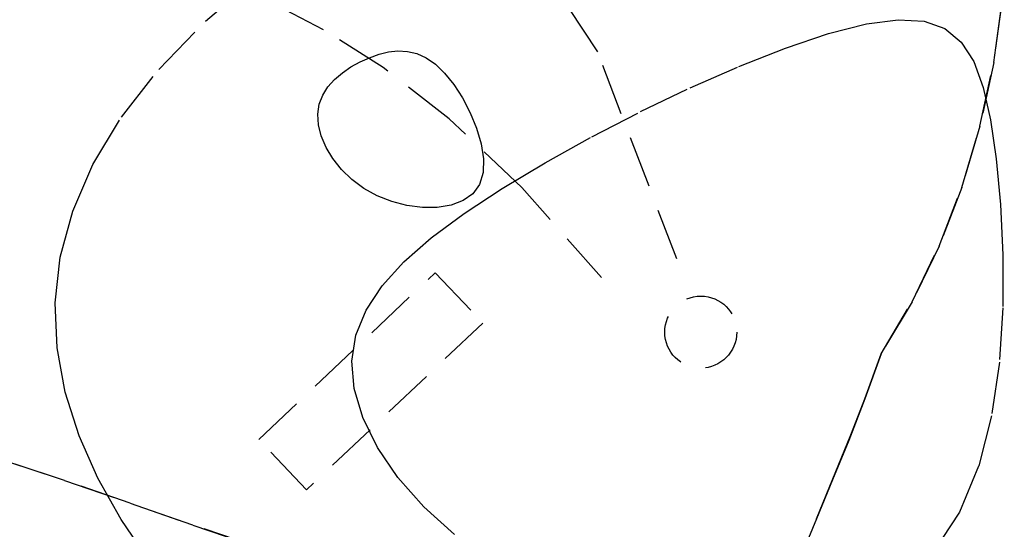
# Model space of a CAD drawing. Header units: metres. Extents: x 104098 to 104607, y 427853 to 428230.
# Tile 123 of 147: x 104266.82 to 104271.57, y 428145.73 to 428148.19. Entities that reach past the tile are written whole.
import ezdxf

# ---------------------------------------------------------------- set-up
doc = ezdxf.new("R2010")
doc.units = ezdxf.units.M
doc.linetypes.add('DASHED2', pattern=[0.375, 0.25, -0.125])

# ---------------------------------------------------------------- blocks, each defined once
blk = doc.blocks.new('school2')
at = {"color": 252, "linetype": 'DASHED2'}
for p, q in [((108000.7246, 456628.3262), (108001.0484, 456628.3401)), ((108001.0484, 456628.3401), (108001.406, 456628.3234)), ((108000.4352, 456628.2828), (108000.7246, 456628.3262)), ((108000.1784, 456628.2118), (108000.4352, 456628.2828)), ((107999.9525, 456628.1149), (108000.1784, 456628.2118)), ((108001.434, 456627.9188), (108001.3384, 456628.1972)), ((107999.7559, 456627.9939), (107999.9525, 456628.1149)), ((107999.5869, 456627.8507), (107999.7559, 456627.9939)), ((108002.3233, 456626.9314), (108002.5034, 456627.9534)), ((108001.5184, 456627.5878), (108001.434, 456627.9188)), ((107999.4439, 456627.6869), (107999.5869, 456627.8507)), ((107999.3251, 456627.5044), (107999.4439, 456627.6869)), ((108001.1341, 456627.6423), (108001.1723, 456627.6721)), ((108001.1723, 456627.6721), (108001.2148, 456627.6923)), ((108001.2148, 456627.6923), (108001.2606, 456627.7041)), ((108001.2606, 456627.7041), (108001.3086, 456627.7082)), ((108001.3086, 456627.7082), (108001.358, 456627.7056)), ((108001.358, 456627.7056), (108001.4075, 456627.6975)), ((108001.4075, 456627.6975), (108001.4564, 456627.6846)), ((108001.4564, 456627.6846), (108001.5035, 456627.668)), ((108001.5035, 456627.668), (108001.548, 456627.6483)), ((108001.1011, 456627.6024), (108001.1341, 456627.6423)), ((108001.548, 456627.6483), (108001.589, 456627.6251)), ((108001.589, 456627.6251), (108001.6256, 456627.5975)), ((108001.0739, 456627.5536), (108001.1011, 456627.6024)), ((108001.5799, 456627.189), (108001.5184, 456627.5878)), ((108001.6256, 456627.5975), (108001.6571, 456627.5647)), ((108001.0534, 456627.4973), (108001.0739, 456627.5536)), ((108001.6571, 456627.5647), (108001.6827, 456627.5258)), ((108001.6827, 456627.5258), (108001.7016, 456627.4801)), ((107999.0297, 456627.1975), (107998.8639, 456627.5049)), ((107998.8639, 456627.5049), (107999.0297, 456627.1975)), ((107999.229, 456627.3053), (107999.3251, 456627.5044)), ((108001.04, 456627.4352), (108001.0534, 456627.4973)), ((108001.7016, 456627.4801), (108001.713, 456627.4268)), ((108001.0345, 456627.3686), (108001.04, 456627.4352)), ((108001.713, 456627.4268), (108001.716, 456627.365)), ((108001.0374, 456627.2993), (108001.0345, 456627.3686)), ((108001.716, 456627.365), (108001.7101, 456627.2947)), ((107999.1541, 456627.0933), (107999.229, 456627.3053)), ((108001.0495, 456627.2286), (108001.0374, 456627.2993)), ((108001.7101, 456627.2947), (108001.6958, 456627.2189)), ((107999.1844, 456626.8998), (107999.0297, 456627.1975)), ((107999.0297, 456627.1975), (107999.1844, 456626.8998)), ((108001.0714, 456627.1581), (108001.0495, 456627.2286)), ((108001.6958, 456627.2189), (108001.6737, 456627.1413)), ((108001.1033, 456627.0895), (108001.0714, 456627.1581)), ((108001.6067, 456626.7071), (108001.5799, 456627.189)), ((108001.6737, 456627.1413), (108001.6444, 456627.0657)), ((107999.0993, 456626.8721), (107999.1541, 456627.0933)), ((108001.1439, 456627.0251), (108001.1033, 456627.0895)), ((108001.6444, 456627.0657), (108001.6086, 456626.9958)), ((108001.1914, 456626.9671), (108001.1439, 456627.0251)), ((108001.2439, 456626.9181), (108001.1914, 456626.9671)), ((108001.6086, 456626.9958), (108001.567, 456626.9354)), ((108001.2997, 456626.8803), (108001.2439, 456626.9181)), ((108001.567, 456626.9354), (108001.5203, 456626.8884)), ((108001.9134, 456625.9431), (108002.3233, 456626.9314)), ((107999.0632, 456626.6457), (107999.0993, 456626.8721)), ((107999.3316, 456626.6141), (107999.1844, 456626.8998)), ((107999.1844, 456626.8998), (107999.3316, 456626.6141)), ((108001.357, 456626.8561), (108001.2997, 456626.8803)), ((108001.469, 456626.8583), (108001.414, 456626.848)), ((108001.5203, 456626.8884), (108001.469, 456626.8583)), ((108000.6536, 456626.794), (108000.7908, 456626.8262)), ((108000.7908, 456626.8262), (108000.9469, 456626.8381)), ((108000.9469, 456626.8381), (108001.1226, 456626.8313)), ((108001.1226, 456626.8313), (108001.3185, 456626.8077)), ((108001.414, 456626.848), (108001.357, 456626.8561)), ((108000.5351, 456626.7396), (108000.6536, 456626.794)), ((108001.3185, 456626.8077), (108001.5349, 456626.7688)), ((108001.5349, 456626.7688), (108001.771, 456626.7165)), ((108000.4345, 456626.6614), (108000.5351, 456626.7396)), ((108001.771, 456626.7165), (108002.0205, 456626.6527)), ((107999.8476, 456626.6952), (108001.0204, 456626.6952)), ((107999.8476, 456626.3608), (107999.8476, 456626.6952)), ((108001.0204, 456626.6952), (108001.0204, 456626.3608)), ((108001.5871, 456626.1267), (108001.6067, 456626.7071)), ((108000.3514, 456626.5577), (108000.4345, 456626.6614)), ((108002.0205, 456626.6527), (108002.2755, 456626.5793)), ((107999.4753, 456626.3426), (107999.3316, 456626.6141)), ((107999.3316, 456626.6141), (107999.4753, 456626.3426)), ((108002.2755, 456626.5793), (108002.5281, 456626.4983)), ((108000.2856, 456626.4276), (108000.3514, 456626.5577)), ((108002.5281, 456626.4983), (108002.7706, 456626.4116)), ((108000.238, 456626.2742), (108000.2856, 456626.4276)), ((108002.7706, 456626.4116), (108002.9951, 456626.3213)), ((108001.0204, 456626.3608), (107999.8476, 456626.3608)), ((108002.9951, 456626.3213), (108003.1938, 456626.2292)), ((108000.2101, 456626.1012), (108000.238, 456626.2742)), ((108003.1938, 456626.2292), (108003.3589, 456626.1373)), ((108000.2032, 456625.9126), (108000.2101, 456626.1012)), ((108003.3589, 456626.1373), (108003.4843, 456626.0468)), ((108003.4843, 456626.0468), (108003.5701, 456625.9555)), ((108003.5701, 456625.9555), (108003.6185, 456625.8608)), ((108000.2184, 456625.7122), (108000.2032, 456625.9126)), ((108003.6185, 456625.8608), (108003.6312, 456625.7596)), ((108003.9267, 456625.7806), (108003.6776, 456625.5802)), ((108003.6776, 456625.5802), (108003.9267, 456625.7806)), ((108003.6312, 456625.7596), (108003.6104, 456625.6492)), ((108003.6104, 456625.6492), (108003.5578, 456625.5266)), ((108003.6776, 456625.5802), (108003.4179, 456625.4021)), ((108003.4179, 456625.4021), (108003.6776, 456625.5802)), ((108003.5578, 456625.5266), (108003.4755, 456625.3891)), ((108003.4179, 456625.4021), (108003.1498, 456625.2472)), ((108003.1498, 456625.2472), (108003.4179, 456625.4021)), ((108003.4755, 456625.3891), (108003.3655, 456625.2338)), ((108003.1498, 456625.2472), (108002.8754, 456625.1165)), ((108002.8754, 456625.1165), (108003.1498, 456625.2472)), ((108003.3655, 456625.2338), (108003.2298, 456625.0599)), ((108002.8754, 456625.1165), (108002.5966, 456625.011)), ((108002.5966, 456625.011), (108002.8754, 456625.1165)), ((108003.2298, 456625.0599), (108003.0718, 456624.8748)), ((108002.5966, 456625.011), (108002.3156, 456624.9316)), ((108002.3156, 456624.9316), (108002.5966, 456625.011)), ((108002.3156, 456624.9316), (108002.1091, 456624.8273)), ((108002.1091, 456624.8273), (108002.3156, 456624.9316)), ((108003.0718, 456624.8748), (108002.8948, 456624.6881)), ((108002.1091, 456624.8273), (108001.9142, 456624.7349)), ((108001.9411, 456624.7477), (108002.1091, 456624.8273)), ((108001.9142, 456624.7349), (108001.7263, 456624.6497)), ((108001.766, 456624.6677), (108001.9411, 456624.7477)), ((108002.8948, 456624.6881), (108002.7022, 456624.5093)), ((108001.5408, 456624.567), (108001.766, 456624.6677)), ((108001.7263, 456624.6497), (108001.5408, 456624.567)), ((108001.2136, 456624.4166), (108001.5408, 456624.567)), ((108001.5408, 456624.567), (108001.3532, 456624.4823)), ((108002.7022, 456624.5093), (108002.4975, 456624.3478)), ((108002.4975, 456624.3478), (108002.2841, 456624.2133)), ((108002.2841, 456624.2133), (108002.0655, 456624.1153)), ((108002.0655, 456624.1153), (108001.845, 456624.0632))]:
    blk.add_line(p, q, dxfattribs=at)
blk.add_circle((108001.7548, 456625.6059), 0.174, dxfattribs=at)
for centre, radius, start, end in [((107963.176, 457111.127), 478.5422, 270.128471, 276.228591), ((107963.176, 457111.127), 478.5422, 270.128471, 276.228591), ((107963.176, 457111.1274), 478.6426, 270.128469, 276.227308), ((107963.176, 457111.1274), 480.8926, 270.128469, 276.198617), ((107963.176, 457111.1274), 481.3426, 273.054885, 276.133061), ((107963.176, 457111.1274), 481.3926, 273.054567, 276.132434), ((107963.176, 457111.1274), 481.4426, 273.05425, 276.131808)]:
    blk.add_arc(centre, radius, start, end, dxfattribs=at)

msp = doc.modelspace()

# ---------------------------------------------------------------- block references
at = {"rotation": 43.40342385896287}
msp.add_blockref('school2', (339564.7791, 22181.4821), dxfattribs=at)

doc.saveas('drawing.dxf')
